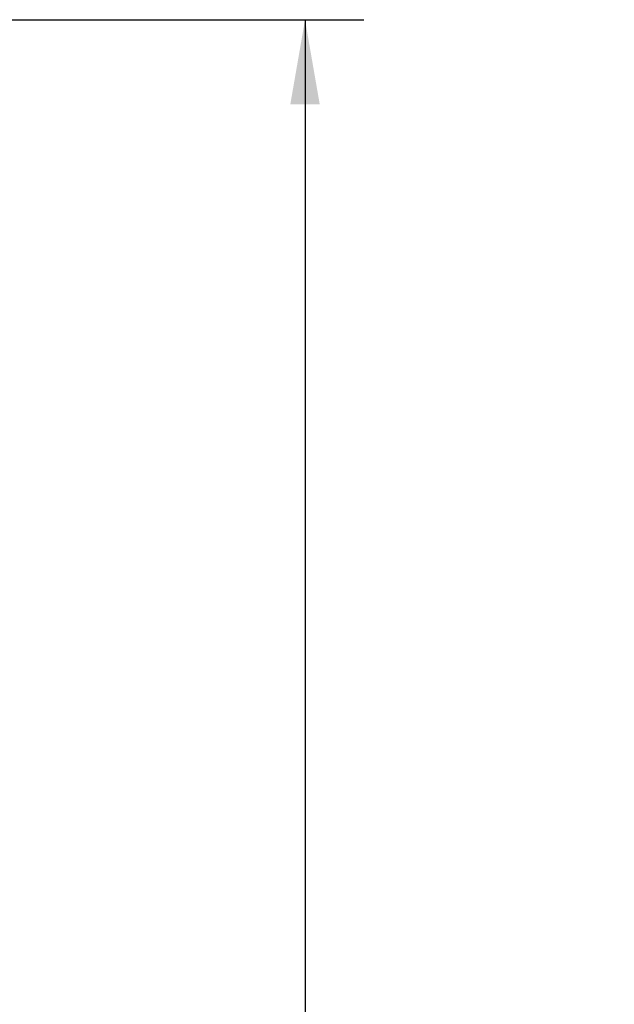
# Model space of a CAD drawing. Header units: inches. Extents: x 0 to 34, y 0 to 22.
# Tile 70 of 111: x 16 to 17.3, y 14 to 16.1. Entities that reach past the tile are written whole.
import ezdxf

# ---------------------------------------------------------------- set-up
doc = ezdxf.new("R2010")
doc.units = ezdxf.units.IN
doc.header["$LTSCALE"] = 1.87
doc.header["$MEASUREMENT"] = 0
doc.layers.get('0').update_dxf_attribs({"linetype": 'CONTINUOUS'})
doc.layers.add('DIMENSIONS', color=7, linetype='CONTINUOUS')
doc.styles.get("Standard").update_dxf_attribs({"font": 'txt', "width": 0.8})
doc.dimstyles.new('DIMSTYLE_1', dxfattribs={"dimtxt": 0.125, "dimasz": 0.18, "dimexe": 0.18, "dimexo": 0.0625, "dimgap": 0.09, "dimtad": 0, "dimtih": 1, "dimtoh": 1, "dimdec": 3, "dimzin": 4, "dimdsep": 46, "dimtxsty": 'STANDARD', "dimblk": '_FILLED', "dimblk1": '_FILLED', "dimblk2": '_FILLED', "dimcen": 0.09, "dimadec": 0, "dimazin": 0, "dimtp": 0.001, "dimtm": 0.001, "dimtfac": 1, "dimtdec": 3, "dimtofl": 0, "dimtmove": 0, "dimatfit": 3, "dimldrblk": '_FILLED', "dimfxl": 1, "dimtolj": 1, "dimtzin": 4, "dimarcsym": 0})

# ---------------------------------------------------------------- blocks, each defined once
blk = doc.blocks.new('_FILLED')
at = {"color": 0, "linetype": 'BYBLOCK'}
blk.add_solid([(0, 0), (-1, 0.174), (-1, -0.174)], dxfattribs=at)
blk = doc.blocks.new('*D10')
at = {"layer": 'DIMENSIONS', "color": 2, "linetype": 'CONTINUOUS'}
for p, q in [((14.7635, 16.0635), (16.748, 16.0635)), ((16.623, 16.0635), (16.623, 13.4333)), ((16.623, 10.0196), (16.623, 13.1833)), ((14.7635, 10.0196), (16.748, 10.0196))]:
    blk.add_line(p, q, dxfattribs=at)
at = {"layer": 'DIMENSIONS', "color": 2, "linetype": 'CONTINUOUS', "xscale": 0.18, "yscale": 0.18, "zscale": 0.18}
for p, rotation in [((16.623, 16.0635), 90), ((16.623, 10.0196), 270)]:
    blk.add_blockref('_FILLED', p, dxfattribs=dict(at, rotation=rotation))
at = {"layer": 'DIMENSIONS', "color": 2, "linetype": 'CONTINUOUS', "width": 0.8}
for s, p in [('6.044', (15.9105, 13.2458)), ('[', (16.5355, 13.2458)), ('153.52', (16.6355, 13.2458)), (']', (17.2355, 13.2458))]:
    blk.add_text(s, height=0.125, dxfattribs=at).set_placement(p)

msp = doc.modelspace()

# ---------------------------------------------------------------- dimensions: what is measured, and where the dimension line sits
at = {"layer": 'DIMENSIONS', "color": 2, "linetype": 'CONTINUOUS'}
dim = msp.add_linear_dim(base=(16.623, 16.0635), p1=(14.7635, 10.0196), p2=(14.7635, 16.0635), angle=90, dimstyle='DIMSTYLE_1', dxfattribs=at)
dim.commit()
dim.dimension.update_dxf_attribs({"geometry": '*D10', "text_midpoint": (16.623, 13.3083), "dimtype": 160})

doc.saveas('drawing.dxf')
